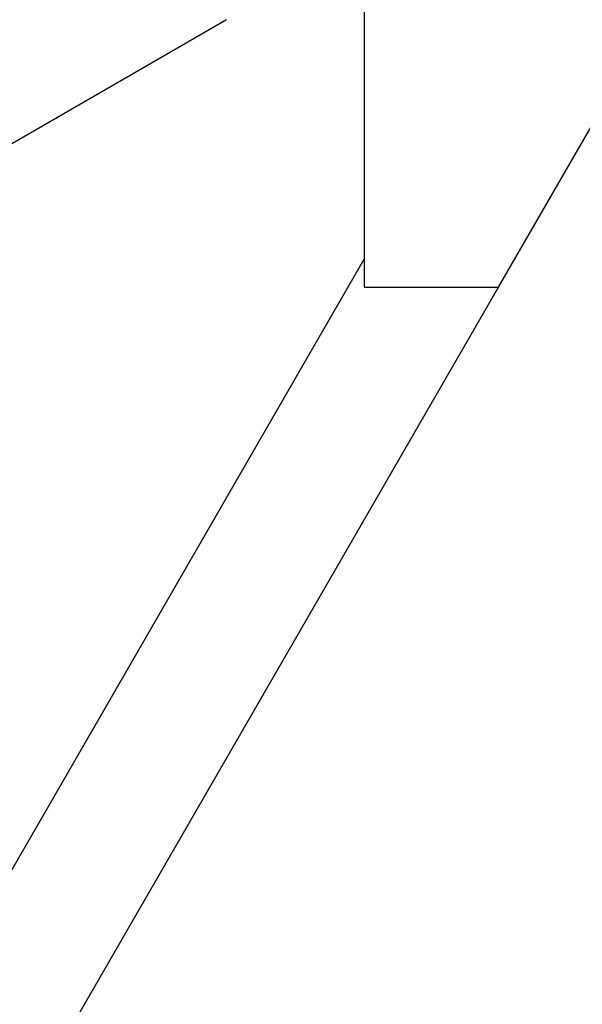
# Model space of a CAD drawing. Header units: millimetres. Extents: x -491 to 2059, y -393 to 795.
# Tile 135 of 256: x -145 to -133, y 46 to 67. Entities that reach past the tile are written whole.
import ezdxf

# ---------------------------------------------------------------- set-up
doc = ezdxf.new("R2010")
doc.units = ezdxf.units.MM
doc.header["$LTSCALE"] = 462.55
doc.layers.get('0').update_dxf_attribs({"linetype": 'CONTINUOUS'})
for name, color, linetype in [('_0219_COVER_TOP_PBL222', 7, 'CONTINUOUS'), ('DR1SM11A1001_ABL10', 7, 'CONTINUOUS'), ('DR1SM11P1002_PBL269', 7, 'CONTINUOUS'), ('DR1SM11P1003_PBL11', 7, 'CONTINUOUS'), ('new_view_13_VBL9', 7, 'CONTINUOUS')]:
    doc.layers.add(name, color=color, linetype=linetype)

# ---------------------------------------------------------------- blocks, each defined once
blk = doc.blocks.new('DR1SM11P1003_PBL11', base_point=(3427.1, 4535.258))
at = {"layer": 'DR1SM11P1003_PBL11', "color": 7}
for p, q in [((3439.196, 4378.704), (3532.752, 4540.748)), ((3461.415, 4362.788), (3560.791, 4534.912))]:
    blk.add_line(p, q, dxfattribs=at)
blk = doc.blocks.new('DR1SM11P1002_PBL269', base_point=(3572.75, 4624.91))
at = {"layer": 'DR1SM11P1002_PBL269', "color": 7}
for p, q in [((3560.79, 4714.91), (3532.75, 4714.91)), ((3532.75, 4714.91), (3532.75, 4708.02)), ((3612.75, 4624.91), (3560.79, 4714.91)), ((3560.79, 4534.91), (3612.75, 4624.91)), ((3532.75, 4610.88), (3532.75, 4534.91)), ((3532.75, 4534.91), (3560.79, 4534.91))]:
    blk.add_line(p, q, dxfattribs=at)
for centre in [(3547.05, 4684.91), (3547.05, 4644.91)]:
    blk.add_circle(centre, 4.25, dxfattribs=at)
at = {"layer": 'DR1SM11P1002_PBL269', "color": 134}
for centre in [(3547.05, 4684.91), (3547.05, 4644.91)]:
    blk.add_arc(centre, 5, 255, 195, dxfattribs=at)
blk = doc.blocks.new('DR1SM11A1001_ABL10', base_point=(3427.1, 4535.26))
at = {"layer": 'DR1SM11P1002_PBL269'}
blk.add_blockref('DR1SM11P1002_PBL269', (3572.75, 4624.91), dxfattribs=at)
at = {"layer": 'DR1SM11P1003_PBL11'}
blk.add_blockref('DR1SM11P1003_PBL11', (3427.1, 4535.26), dxfattribs=at)
blk = doc.blocks.new('_0219_COVER_TOP_PBL222', base_point=(3331.95, 4611.09))
at = {"layer": '_0219_COVER_TOP_PBL222', "color": 7}
blk.add_line((3403.39, 4532.73), (3503.94, 4590.79), dxfattribs=at)
blk = doc.blocks.new('NEW_VIEW_13_VBL9', base_point=(3419.52, 4542.78))
at = {"layer": '_0219_COVER_TOP_PBL222'}
blk.add_blockref('_0219_COVER_TOP_PBL222', (3331.95, 4611.09), dxfattribs=at)
at = {"layer": 'DR1SM11A1001_ABL10'}
blk.add_blockref('DR1SM11A1001_ABL10', (3427.1, 4535.26), dxfattribs=at)
blk = doc.blocks.new('W1')
at = {"layer": 'new_view_13_VBL9'}
blk.add_blockref('NEW_VIEW_13_VBL9', (3419.5234, 4542.7828), dxfattribs=at)

msp = doc.modelspace()

# ---------------------------------------------------------------- block references
at = {"xscale": 0.1, "yscale": 0.1, "zscale": 0.1}
msp.add_blockref('W1', (-490.832, -392.534), dxfattribs=at)

doc.saveas('drawing.dxf')
